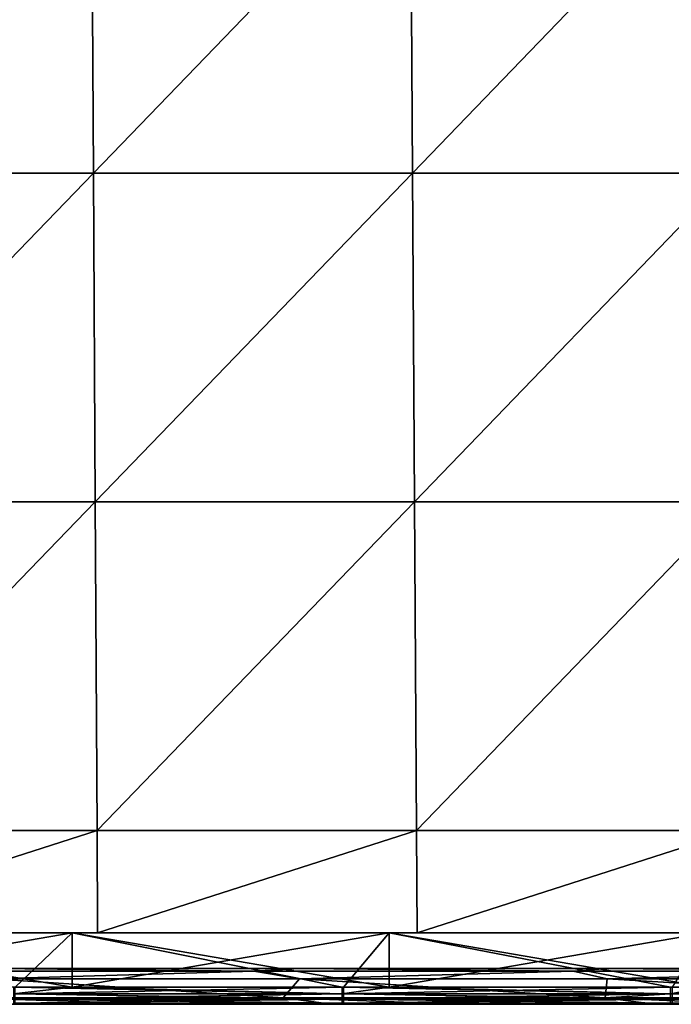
# Model space of a CAD drawing. Header units: millimetres. Extents: x -125 to 125, y -4 to 53.
# Tile 132 of 166: x 78 to 96, y -2 to 26. Entities that reach past the tile are written whole.
import ezdxf

# ---------------------------------------------------------------- set-up
doc = ezdxf.new("R2010")
doc.units = ezdxf.units.MM
doc.header["$LTSCALE"] = 65.185185
for name, color, linetype in [('1', 7, 'CONTINUOUS'), ('100', 7, 'CONTINUOUS'), ('102', 7, 'CONTINUOUS'), ('108', 7, 'CONTINUOUS'), ('112', 7, 'CONTINUOUS'), ('203', 7, 'CONTINUOUS'), ('205', 7, 'CONTINUOUS'), ('4', 7, 'CONTINUOUS'), ('84', 7, 'CONTINUOUS'), ('88', 7, 'CONTINUOUS'), ('92', 7, 'CONTINUOUS'), ('96', 7, 'CONTINUOUS')]:
    doc.layers.add(name, color=color, linetype=linetype)

msp = doc.modelspace()

# ---------------------------------------------------------------- linework, layer by layer
at = {"layer": '1', "color": 7, "linetype": 'CONTINUOUS'}
for points in [[(74.008, -2, -47.542), (78.31, -2, -49.334), (82.229, -2, -47.59), (74.008, -2, -47.542)], [(78.049, -2, -49.334), (78.31, -2, -49.334), (74.008, -2, -47.542), (78.049, -2, -49.334)], [(86.895, -2, 47.62), (78.01, -2, 49.334), (77.887, -2, 47.564), (86.895, -2, 47.62)], [(78.31, -2, 49.334), (78.01, -2, 49.334), (86.895, -2, 47.62), (78.31, -2, 49.334)], [(87.19, -2, 49.334), (78.31, -2, 49.334), (86.895, -2, 47.62), (87.19, -2, 49.334)], [(78.31, -2, -49.334), (87.229, -2, -49.334), (82.229, -2, -47.59), (78.31, -2, -49.334)], [(82.229, -2, -47.59), (87.428, -2, -49.334), (90.462, -2, -47.644), (82.229, -2, -47.59)], [(87.229, -2, -49.334), (87.428, -2, -49.334), (82.229, -2, -47.59), (87.229, -2, -49.334)], [(95.903, -2, 47.682), (87.19, -2, 49.334), (86.895, -2, 47.62), (95.903, -2, 47.682)], [(87.428, -2, 49.334), (87.19, -2, 49.334), (95.903, -2, 47.682), (87.428, -2, 49.334)], [(96.369, -2, 49.334), (87.428, -2, 49.334), (95.903, -2, 47.682), (96.369, -2, 49.334)], [(87.428, -2, -49.334), (96.409, -2, -49.334), (90.462, -2, -47.644), (87.428, -2, -49.334)], [(96.409, -2, -49.334), (96.546, -2, -49.334), (90.462, -2, -47.644), (96.409, -2, -49.334)], [(90.462, -2, -47.644), (96.546, -2, -49.334), (98.633, -2, -47.702), (90.462, -2, -47.644)], [(104.908, -2, 47.75), (96.369, -2, 49.334), (95.903, -2, 47.682), (104.908, -2, 47.75)], [(96.546, -2, 49.334), (96.369, -2, 49.334), (104.908, -2, 47.75), (96.546, -2, 49.334)]]:
    msp.add_3dface(points, dxfattribs=at)
at = {"layer": '100', "color": 7, "linetype": 'CONTINUOUS'}
for points in [[(85.538, -1.815, 46.666), (76.535, -1.815, 46.611), (77.398, -1.286, 45.811), (85.538, -1.815, 46.666)], [(85.997, -1.286, 45.864), (85.538, -1.815, 46.666), (77.398, -1.286, 45.811), (85.997, -1.286, 45.864)], [(94.542, -1.815, 46.727), (85.538, -1.815, 46.666), (85.997, -1.286, 45.864), (94.542, -1.815, 46.727)], [(94.597, -1.286, 45.923), (94.542, -1.815, 46.727), (85.997, -1.286, 45.864), (94.597, -1.286, 45.923)], [(103.546, -1.815, 46.794), (94.542, -1.815, 46.727), (103.196, -1.286, 45.987), (103.546, -1.815, 46.794)], [(103.196, -1.286, 45.987), (94.542, -1.815, 46.727), (94.597, -1.286, 45.923), (103.196, -1.286, 45.987)], [(85.538, -1.815, 46.666), (77.887, -2, 47.564), (76.535, -1.815, 46.611), (85.538, -1.815, 46.666)], [(86.895, -2, 47.62), (77.887, -2, 47.564), (85.538, -1.815, 46.666), (86.895, -2, 47.62)], [(94.542, -1.815, 46.727), (86.895, -2, 47.62), (85.538, -1.815, 46.666), (94.542, -1.815, 46.727)], [(95.903, -2, 47.682), (86.895, -2, 47.62), (94.542, -1.815, 46.727), (95.903, -2, 47.682)], [(103.546, -1.815, 46.794), (95.903, -2, 47.682), (94.542, -1.815, 46.727), (103.546, -1.815, 46.794)], [(104.908, -2, 47.75), (95.903, -2, 47.682), (103.546, -1.815, 46.794), (104.908, -2, 47.75)]]:
    msp.add_3dface(points, dxfattribs=at)
at = {"layer": '102', "color": 7, "linetype": 'CONTINUOUS'}
for points in [[(76.535, -1.815, -46.611), (85.538, -1.815, -46.666), (77.398, -1.286, -45.811), (76.535, -1.815, -46.611)], [(77.398, -1.286, -45.811), (85.538, -1.815, -46.666), (85.997, -1.286, -45.864), (77.398, -1.286, -45.811)], [(85.538, -1.815, -46.666), (94.542, -1.815, -46.727), (85.997, -1.286, -45.864), (85.538, -1.815, -46.666)], [(85.997, -1.286, -45.864), (94.542, -1.815, -46.727), (94.597, -1.286, -45.923), (85.997, -1.286, -45.864)], [(94.542, -1.815, -46.727), (103.546, -1.815, -46.794), (94.597, -1.286, -45.923), (94.542, -1.815, -46.727)], [(94.597, -1.286, -45.923), (103.546, -1.815, -46.794), (103.196, -1.286, -45.987), (94.597, -1.286, -45.923)], [(74.008, -2, -47.542), (82.229, -2, -47.59), (76.535, -1.815, -46.611), (74.008, -2, -47.542)], [(76.535, -1.815, -46.611), (82.229, -2, -47.59), (85.538, -1.815, -46.666), (76.535, -1.815, -46.611)], [(82.229, -2, -47.59), (90.462, -2, -47.644), (85.538, -1.815, -46.666), (82.229, -2, -47.59)], [(85.538, -1.815, -46.666), (90.462, -2, -47.644), (94.542, -1.815, -46.727), (85.538, -1.815, -46.666)], [(90.462, -2, -47.644), (98.633, -2, -47.702), (94.542, -1.815, -46.727), (90.462, -2, -47.644)], [(94.542, -1.815, -46.727), (98.633, -2, -47.702), (103.546, -1.815, -46.794), (94.542, -1.815, -46.727)]]:
    msp.add_3dface(points, dxfattribs=at)
at = {"layer": '108', "color": 7, "linetype": 'CONTINUOUS'}
for points in [[(77.402, -1, -45.112), (75.807, -1.074, -45.48), (84.725, -1.074, -45.534), (77.402, -1, -45.112)], [(75.807, -1.074, -45.48), (77.398, -1.286, -45.811), (84.725, -1.074, -45.534), (75.807, -1.074, -45.48)], [(77.398, -1.286, -45.811), (85.997, -1.286, -45.864), (84.725, -1.074, -45.534), (77.398, -1.286, -45.811)], [(86.002, -1, -45.165), (77.402, -1, -45.112), (84.725, -1.074, -45.534), (86.002, -1, -45.165)], [(86.002, -1, -45.165), (84.725, -1.074, -45.534), (93.644, -1.074, -45.594), (86.002, -1, -45.165)], [(84.725, -1.074, -45.534), (85.997, -1.286, -45.864), (93.644, -1.074, -45.594), (84.725, -1.074, -45.534)], [(85.997, -1.286, -45.864), (94.597, -1.286, -45.923), (93.644, -1.074, -45.594), (85.997, -1.286, -45.864)], [(94.602, -1, -45.223), (86.002, -1, -45.165), (93.644, -1.074, -45.594), (94.602, -1, -45.223)], [(94.602, -1, -45.223), (93.644, -1.074, -45.594), (102.562, -1.074, -45.66), (94.602, -1, -45.223)], [(93.644, -1.074, -45.594), (94.597, -1.286, -45.923), (102.562, -1.074, -45.66), (93.644, -1.074, -45.594)], [(94.597, -1.286, -45.923), (103.196, -1.286, -45.987), (102.562, -1.074, -45.66), (94.597, -1.286, -45.923)], [(103.202, -1, -45.287), (94.602, -1, -45.223), (102.562, -1.074, -45.66), (103.202, -1, -45.287)]]:
    msp.add_3dface(points, dxfattribs=at)
at = {"layer": '112', "color": 7, "linetype": 'CONTINUOUS'}
for points in [[(77.402, -1, 45.112), (84.725, -1.074, 45.534), (75.807, -1.074, 45.48), (77.402, -1, 45.112)], [(84.725, -1.074, 45.534), (77.398, -1.286, 45.811), (75.807, -1.074, 45.48), (84.725, -1.074, 45.534)], [(85.997, -1.286, 45.864), (77.398, -1.286, 45.811), (84.725, -1.074, 45.534), (85.997, -1.286, 45.864)], [(77.402, -1, 45.112), (86.002, -1, 45.165), (84.725, -1.074, 45.534), (77.402, -1, 45.112)], [(86.002, -1, 45.165), (93.644, -1.074, 45.594), (84.725, -1.074, 45.534), (86.002, -1, 45.165)], [(93.644, -1.074, 45.594), (85.997, -1.286, 45.864), (84.725, -1.074, 45.534), (93.644, -1.074, 45.594)], [(94.597, -1.286, 45.923), (85.997, -1.286, 45.864), (93.644, -1.074, 45.594), (94.597, -1.286, 45.923)], [(86.002, -1, 45.165), (94.602, -1, 45.223), (93.644, -1.074, 45.594), (86.002, -1, 45.165)], [(94.602, -1, 45.223), (102.562, -1.074, 45.66), (93.644, -1.074, 45.594), (94.602, -1, 45.223)], [(102.562, -1.074, 45.66), (94.597, -1.286, 45.923), (93.644, -1.074, 45.594), (102.562, -1.074, 45.66)], [(103.196, -1.286, 45.987), (94.597, -1.286, 45.923), (102.562, -1.074, 45.66), (103.196, -1.286, 45.987)], [(94.602, -1, 45.223), (103.202, -1, 45.287), (102.562, -1.074, 45.66), (94.602, -1, 45.223)]]:
    msp.add_3dface(points, dxfattribs=at)
at = {"layer": '203', "color": 7, "linetype": 'CONTINUOUS'}
for points in [[(80.187, 30.395, 49.735), (71.277, 30.395, 49.735), (71.323, 21.215, 49.815), (80.187, 30.395, 49.735)], [(80.187, 30.395, 49.735), (71.323, 21.215, 49.815), (80.238, 21.215, 49.815), (80.187, 30.395, 49.735)], [(89.096, 30.395, 49.735), (80.187, 30.395, 49.735), (80.238, 21.215, 49.815), (89.096, 30.395, 49.735)], [(89.096, 30.395, 49.735), (80.238, 21.215, 49.815), (89.153, 21.215, 49.815), (89.096, 30.395, 49.735)], [(98.006, 30.395, 49.735), (89.096, 30.395, 49.735), (89.153, 21.215, 49.815), (98.006, 30.395, 49.735)], [(98.006, 30.395, 49.735), (89.153, 21.215, 49.815), (98.069, 21.215, 49.815), (98.006, 30.395, 49.735)], [(71.323, 21.215, 49.815), (71.369, 12.036, 49.895), (80.238, 21.215, 49.815), (71.323, 21.215, 49.815)], [(71.369, 12.036, 49.895), (80.29, 12.036, 49.895), (80.238, 21.215, 49.815), (71.369, 12.036, 49.895)], [(80.238, 21.215, 49.815), (80.29, 12.036, 49.895), (89.153, 21.215, 49.815), (80.238, 21.215, 49.815)], [(80.29, 12.036, 49.895), (89.211, 12.036, 49.895), (89.153, 21.215, 49.815), (80.29, 12.036, 49.895)], [(89.153, 21.215, 49.815), (89.211, 12.036, 49.895), (98.069, 21.215, 49.815), (89.153, 21.215, 49.815)], [(89.211, 12.036, 49.895), (98.132, 12.036, 49.895), (98.069, 21.215, 49.815), (89.211, 12.036, 49.895)], [(71.369, 12.036, 49.895), (71.414, 2.856, 49.975), (80.29, 12.036, 49.895), (71.369, 12.036, 49.895)], [(71.414, 2.856, 49.975), (80.341, 2.856, 49.975), (80.29, 12.036, 49.895), (71.414, 2.856, 49.975)], [(80.29, 12.036, 49.895), (80.341, 2.856, 49.975), (89.211, 12.036, 49.895), (80.29, 12.036, 49.895)], [(80.341, 2.856, 49.975), (89.268, 2.856, 49.975), (89.211, 12.036, 49.895), (80.341, 2.856, 49.975)], [(89.211, 12.036, 49.895), (89.268, 2.856, 49.975), (98.132, 12.036, 49.895), (89.211, 12.036, 49.895)], [(89.268, 2.856, 49.975), (98.195, 2.856, 49.975), (98.132, 12.036, 49.895), (89.268, 2.856, 49.975)], [(71.414, 2.856, 49.975), (71.429, 0, 50), (80.341, 2.856, 49.975), (71.414, 2.856, 49.975)], [(71.429, 0, 50), (80.357, 0, 50), (80.341, 2.856, 49.975), (71.429, 0, 50)], [(80.341, 2.856, 49.975), (80.357, 0, 50), (89.268, 2.856, 49.975), (80.341, 2.856, 49.975)], [(80.357, 0, 50), (89.286, 0, 50), (89.268, 2.856, 49.975), (80.357, 0, 50)], [(89.268, 2.856, 49.975), (89.286, 0, 50), (98.195, 2.856, 49.975), (89.268, 2.856, 49.975)], [(89.286, 0, 50), (98.214, 0, 50), (98.195, 2.856, 49.975), (89.286, 0, 50)]]:
    msp.add_3dface(points, dxfattribs=at)
at = {"layer": '205', "color": 7, "linetype": 'CONTINUOUS'}
for points in [[(71.277, 30.395, -49.735), (80.187, 30.395, -49.735), (71.323, 21.215, -49.815), (71.277, 30.395, -49.735)], [(80.187, 30.395, -49.735), (80.238, 21.215, -49.815), (71.323, 21.215, -49.815), (80.187, 30.395, -49.735)], [(80.187, 30.395, -49.735), (89.096, 30.395, -49.735), (80.238, 21.215, -49.815), (80.187, 30.395, -49.735)], [(89.096, 30.395, -49.735), (89.153, 21.215, -49.815), (80.238, 21.215, -49.815), (89.096, 30.395, -49.735)], [(89.096, 30.395, -49.735), (98.006, 30.395, -49.735), (89.153, 21.215, -49.815), (89.096, 30.395, -49.735)], [(98.006, 30.395, -49.735), (98.069, 21.215, -49.815), (89.153, 21.215, -49.815), (98.006, 30.395, -49.735)], [(80.238, 21.215, -49.815), (71.369, 12.036, -49.895), (71.323, 21.215, -49.815), (80.238, 21.215, -49.815)], [(80.29, 12.036, -49.895), (71.369, 12.036, -49.895), (80.238, 21.215, -49.815), (80.29, 12.036, -49.895)], [(89.153, 21.215, -49.815), (80.29, 12.036, -49.895), (80.238, 21.215, -49.815), (89.153, 21.215, -49.815)], [(89.211, 12.036, -49.895), (80.29, 12.036, -49.895), (89.153, 21.215, -49.815), (89.211, 12.036, -49.895)], [(98.069, 21.215, -49.815), (89.211, 12.036, -49.895), (89.153, 21.215, -49.815), (98.069, 21.215, -49.815)], [(98.132, 12.036, -49.895), (89.211, 12.036, -49.895), (98.069, 21.215, -49.815), (98.132, 12.036, -49.895)], [(80.29, 12.036, -49.895), (71.414, 2.856, -49.975), (71.369, 12.036, -49.895), (80.29, 12.036, -49.895)], [(80.341, 2.856, -49.975), (71.414, 2.856, -49.975), (80.29, 12.036, -49.895), (80.341, 2.856, -49.975)], [(89.211, 12.036, -49.895), (80.341, 2.856, -49.975), (80.29, 12.036, -49.895), (89.211, 12.036, -49.895)], [(89.268, 2.856, -49.975), (80.341, 2.856, -49.975), (89.211, 12.036, -49.895), (89.268, 2.856, -49.975)], [(98.132, 12.036, -49.895), (89.268, 2.856, -49.975), (89.211, 12.036, -49.895), (98.132, 12.036, -49.895)], [(98.195, 2.856, -49.975), (89.268, 2.856, -49.975), (98.132, 12.036, -49.895), (98.195, 2.856, -49.975)], [(80.341, 2.856, -49.975), (71.429, 0, -50), (71.414, 2.856, -49.975), (80.341, 2.856, -49.975)], [(80.357, 0, -50), (71.429, 0, -50), (80.341, 2.856, -49.975), (80.357, 0, -50)], [(89.268, 2.856, -49.975), (80.357, 0, -50), (80.341, 2.856, -49.975), (89.268, 2.856, -49.975)], [(89.286, 0, -50), (80.357, 0, -50), (89.268, 2.856, -49.975), (89.286, 0, -50)], [(98.195, 2.856, -49.975), (89.286, 0, -50), (89.268, 2.856, -49.975), (98.195, 2.856, -49.975)], [(98.214, 0, -50), (89.286, 0, -50), (98.195, 2.856, -49.975), (98.214, 0, -50)]]:
    msp.add_3dface(points, dxfattribs=at)
at = {"layer": '4', "color": 7, "linetype": 'CONTINUOUS'}
for points in [[(75.484, -1, 0.459), (75.496, -1, -8.721), (84.365, -1, 0.459), (75.484, -1, 0.459)], [(75.484, -1, 0.459), (84.365, -1, 0.459), (75.499, -1, 9.638), (75.484, -1, 0.459)], [(75.496, -1, -8.721), (84.378, -1, -8.721), (84.365, -1, 0.459), (75.496, -1, -8.721)], [(75.496, -1, -8.721), (75.535, -1, -17.901), (84.378, -1, -8.721), (75.496, -1, -8.721)], [(75.499, -1, 9.638), (84.381, -1, 9.638), (75.54, -1, 18.818), (75.499, -1, 9.638)], [(75.499, -1, 9.638), (84.365, -1, 0.459), (84.381, -1, 9.638), (75.499, -1, 9.638)], [(75.535, -1, -17.901), (75.599, -1, -27.081), (84.421, -1, -17.901), (75.535, -1, -17.901)], [(75.535, -1, -17.901), (84.421, -1, -17.901), (84.378, -1, -8.721), (75.535, -1, -17.901)], [(75.54, -1, 18.818), (84.427, -1, 18.818), (75.608, -1, 27.998), (75.54, -1, 18.818)], [(75.54, -1, 18.818), (84.381, -1, 9.638), (84.427, -1, 18.818), (75.54, -1, 18.818)], [(75.599, -1, -27.081), (84.493, -1, -27.081), (84.421, -1, -17.901), (75.599, -1, -27.081)], [(75.599, -1, -27.081), (75.691, -1, -36.261), (84.493, -1, -27.081), (75.599, -1, -27.081)], [(75.608, -1, 27.998), (84.427, -1, 18.818), (84.503, -1, 27.998), (75.608, -1, 27.998)], [(75.608, -1, 27.998), (84.503, -1, 27.998), (75.702, -1, 37.178), (75.608, -1, 27.998)], [(75.691, -1, -36.261), (84.595, -1, -36.261), (84.493, -1, -27.081), (75.691, -1, -36.261)], [(75.691, -1, -36.261), (77.402, -1, -45.112), (84.595, -1, -36.261), (75.691, -1, -36.261)], [(75.702, -1, 37.178), (84.608, -1, 37.178), (77.402, -1, 45.112), (75.702, -1, 37.178)], [(75.702, -1, 37.178), (84.503, -1, 27.998), (84.608, -1, 37.178), (75.702, -1, 37.178)], [(77.402, -1, -45.112), (86.002, -1, -45.165), (84.595, -1, -36.261), (77.402, -1, -45.112)], [(77.402, -1, 45.112), (84.608, -1, 37.178), (86.002, -1, 45.165), (77.402, -1, 45.112)], [(84.365, -1, 0.459), (84.378, -1, -8.721), (93.246, -1, 0.459), (84.365, -1, 0.459)], [(84.365, -1, 0.459), (93.246, -1, 0.459), (84.381, -1, 9.638), (84.365, -1, 0.459)], [(84.378, -1, -8.721), (93.26, -1, -8.721), (93.246, -1, 0.459), (84.378, -1, -8.721)], [(84.378, -1, -8.721), (84.421, -1, -17.901), (93.26, -1, -8.721), (84.378, -1, -8.721)], [(84.381, -1, 9.638), (93.264, -1, 9.638), (84.427, -1, 18.818), (84.381, -1, 9.638)], [(84.381, -1, 9.638), (93.246, -1, 0.459), (93.264, -1, 9.638), (84.381, -1, 9.638)], [(84.421, -1, -17.901), (84.493, -1, -27.081), (93.307, -1, -17.901), (84.421, -1, -17.901)], [(84.421, -1, -17.901), (93.307, -1, -17.901), (93.26, -1, -8.721), (84.421, -1, -17.901)], [(84.427, -1, 18.818), (93.315, -1, 18.818), (84.503, -1, 27.998), (84.427, -1, 18.818)], [(84.427, -1, 18.818), (93.264, -1, 9.638), (93.315, -1, 18.818), (84.427, -1, 18.818)], [(84.493, -1, -27.081), (93.387, -1, -27.081), (93.307, -1, -17.901), (84.493, -1, -27.081)], [(84.493, -1, -27.081), (84.595, -1, -36.261), (93.387, -1, -27.081), (84.493, -1, -27.081)], [(84.503, -1, 27.998), (93.315, -1, 18.818), (93.398, -1, 27.998), (84.503, -1, 27.998)], [(84.503, -1, 27.998), (93.398, -1, 27.998), (84.608, -1, 37.178), (84.503, -1, 27.998)], [(84.595, -1, -36.261), (93.5, -1, -36.261), (93.387, -1, -27.081), (84.595, -1, -36.261)], [(84.595, -1, -36.261), (86.002, -1, -45.165), (93.5, -1, -36.261), (84.595, -1, -36.261)], [(84.608, -1, 37.178), (93.515, -1, 37.178), (86.002, -1, 45.165), (84.608, -1, 37.178)], [(84.608, -1, 37.178), (93.398, -1, 27.998), (93.515, -1, 37.178), (84.608, -1, 37.178)], [(86.002, -1, -45.165), (94.602, -1, -45.223), (93.5, -1, -36.261), (86.002, -1, -45.165)], [(86.002, -1, 45.165), (93.515, -1, 37.178), (94.602, -1, 45.223), (86.002, -1, 45.165)], [(93.246, -1, 0.459), (93.26, -1, -8.721), (102.126, -1, 0.459), (93.246, -1, 0.459)], [(93.246, -1, 0.459), (102.126, -1, 0.459), (93.264, -1, 9.638), (93.246, -1, 0.459)], [(93.26, -1, -8.721), (102.142, -1, -8.721), (102.126, -1, 0.459), (93.26, -1, -8.721)], [(93.26, -1, -8.721), (93.307, -1, -17.901), (102.142, -1, -8.721), (93.26, -1, -8.721)], [(93.264, -1, 9.638), (102.146, -1, 9.638), (93.315, -1, 18.818), (93.264, -1, 9.638)], [(93.264, -1, 9.638), (102.126, -1, 0.459), (102.146, -1, 9.638), (93.264, -1, 9.638)], [(93.307, -1, -17.901), (93.387, -1, -27.081), (102.194, -1, -17.901), (93.307, -1, -17.901)], [(93.307, -1, -17.901), (102.194, -1, -17.901), (102.142, -1, -8.721), (93.307, -1, -17.901)], [(93.315, -1, 18.818), (102.202, -1, 18.818), (93.398, -1, 27.998), (93.315, -1, 18.818)], [(93.315, -1, 18.818), (102.146, -1, 9.638), (102.202, -1, 18.818), (93.315, -1, 18.818)], [(93.387, -1, -27.081), (102.282, -1, -27.081), (102.194, -1, -17.901), (93.387, -1, -27.081)], [(93.387, -1, -27.081), (93.5, -1, -36.261), (102.282, -1, -27.081), (93.387, -1, -27.081)], [(93.398, -1, 27.998), (102.202, -1, 18.818), (102.293, -1, 27.998), (93.398, -1, 27.998)], [(93.398, -1, 27.998), (102.293, -1, 27.998), (93.515, -1, 37.178), (93.398, -1, 27.998)], [(93.5, -1, -36.261), (94.602, -1, -45.223), (102.405, -1, -36.261), (93.5, -1, -36.261)], [(93.5, -1, -36.261), (102.405, -1, -36.261), (102.282, -1, -27.081), (93.5, -1, -36.261)], [(93.515, -1, 37.178), (102.421, -1, 37.178), (94.602, -1, 45.223), (93.515, -1, 37.178)], [(93.515, -1, 37.178), (102.293, -1, 27.998), (102.421, -1, 37.178), (93.515, -1, 37.178)], [(94.602, -1, -45.223), (103.202, -1, -45.287), (102.405, -1, -36.261), (94.602, -1, -45.223)], [(94.602, -1, 45.223), (102.421, -1, 37.178), (103.202, -1, 45.287), (94.602, -1, 45.223)]]:
    msp.add_3dface(points, dxfattribs=at)
at = {"layer": '84', "color": 7, "linetype": 'CONTINUOUS'}
for points in [[(78.049, -1.522, -49.834), (70.8, -1.522, -49.834), (79.65, 0, -49.9), (78.049, -1.522, -49.834)], [(79.65, 0, -49.9), (70.8, -1.522, -49.834), (70.8, 0, -49.9), (79.65, 0, -49.9)], [(79.65, -1.522, -49.834), (78.049, -1.522, -49.834), (79.65, 0, -49.9), (79.65, -1.522, -49.834)], [(87.229, -1.522, -49.834), (79.65, -1.522, -49.834), (88.5, 0, -49.9), (87.229, -1.522, -49.834)], [(88.5, 0, -49.9), (79.65, -1.522, -49.834), (79.65, 0, -49.9), (88.5, 0, -49.9)], [(88.5, -1.522, -49.834), (87.229, -1.522, -49.834), (88.5, 0, -49.9), (88.5, -1.522, -49.834)], [(96.409, -1.522, -49.834), (88.5, -1.522, -49.834), (97.35, 0, -49.9), (96.409, -1.522, -49.834)], [(97.35, 0, -49.9), (88.5, -1.522, -49.834), (88.5, 0, -49.9), (97.35, 0, -49.9)]]:
    msp.add_3dface(points, dxfattribs=at)
at = {"layer": '88', "color": 7, "linetype": 'CONTINUOUS'}
for points in [[(70.8, 0, 49.9), (79.65, -1.522, 49.834), (79.65, 0, 49.9), (70.8, 0, 49.9)], [(78.01, -1.522, 49.834), (79.65, -1.522, 49.834), (70.8, 0, 49.9), (78.01, -1.522, 49.834)], [(79.65, -1.522, 49.834), (87.19, -1.522, 49.834), (79.65, 0, 49.9), (79.65, -1.522, 49.834)], [(79.65, 0, 49.9), (88.5, -1.522, 49.834), (88.5, 0, 49.9), (79.65, 0, 49.9)], [(87.19, -1.522, 49.834), (88.5, -1.522, 49.834), (79.65, 0, 49.9), (87.19, -1.522, 49.834)], [(96.369, -1.522, 49.834), (97.35, -1.522, 49.834), (88.5, 0, 49.9), (96.369, -1.522, 49.834)], [(88.5, 0, 49.9), (97.35, -1.522, 49.834), (97.35, 0, 49.9), (88.5, 0, 49.9)], [(88.5, -1.522, 49.834), (96.369, -1.522, 49.834), (88.5, 0, 49.9), (88.5, -1.522, 49.834)]]:
    msp.add_3dface(points, dxfattribs=at)
at = {"layer": '92', "color": 7, "linetype": 'CONTINUOUS'}
for points in [[(78.049, -1.522, -49.834), (79.65, -1.522, -49.834), (87.229, -1.706, -49.789), (78.049, -1.522, -49.834)], [(78.049, -1.706, -49.789), (78.049, -1.522, -49.834), (87.229, -1.706, -49.789), (78.049, -1.706, -49.789)], [(79.65, -1.522, -49.834), (87.229, -1.522, -49.834), (87.229, -1.706, -49.789), (79.65, -1.522, -49.834)], [(87.229, -1.522, -49.834), (88.5, -1.522, -49.834), (96.409, -1.706, -49.789), (87.229, -1.522, -49.834)], [(87.229, -1.706, -49.789), (87.229, -1.522, -49.834), (96.409, -1.706, -49.789), (87.229, -1.706, -49.789)], [(88.5, -1.522, -49.834), (96.409, -1.522, -49.834), (96.409, -1.706, -49.789), (88.5, -1.522, -49.834)], [(87.229, -1.861, -49.68), (78.049, -1.706, -49.789), (87.229, -1.706, -49.789), (87.229, -1.861, -49.68)], [(78.049, -1.861, -49.68), (78.049, -1.706, -49.789), (87.229, -1.861, -49.68), (78.049, -1.861, -49.68)], [(87.229, -1.964, -49.52), (78.049, -1.861, -49.68), (87.229, -1.861, -49.68), (87.229, -1.964, -49.52)], [(78.049, -1.964, -49.52), (78.049, -1.861, -49.68), (87.229, -1.964, -49.52), (78.049, -1.964, -49.52)], [(87.229, -1.861, -49.68), (87.229, -1.706, -49.789), (96.409, -1.861, -49.68), (87.229, -1.861, -49.68)], [(96.409, -1.861, -49.68), (87.229, -1.706, -49.789), (96.409, -1.706, -49.789), (96.409, -1.861, -49.68)], [(87.229, -1.964, -49.52), (87.229, -1.861, -49.68), (96.409, -1.964, -49.52), (87.229, -1.964, -49.52)], [(96.409, -1.964, -49.52), (87.229, -1.861, -49.68), (96.409, -1.861, -49.68), (96.409, -1.964, -49.52)], [(78.31, -2, -49.334), (78.049, -2, -49.334), (78.049, -1.964, -49.52), (78.31, -2, -49.334)], [(87.229, -2, -49.334), (78.049, -1.964, -49.52), (87.229, -1.964, -49.52), (87.229, -2, -49.334)], [(87.229, -2, -49.334), (78.31, -2, -49.334), (78.049, -1.964, -49.52), (87.229, -2, -49.334)], [(87.428, -2, -49.334), (87.229, -2, -49.334), (87.229, -1.964, -49.52), (87.428, -2, -49.334)], [(96.409, -2, -49.334), (87.229, -1.964, -49.52), (96.409, -1.964, -49.52), (96.409, -2, -49.334)], [(96.409, -2, -49.334), (87.428, -2, -49.334), (87.229, -1.964, -49.52), (96.409, -2, -49.334)]]:
    msp.add_3dface(points, dxfattribs=at)
at = {"layer": '96', "color": 7, "linetype": 'CONTINUOUS'}
for points in [[(79.65, -1.522, 49.834), (78.01, -1.522, 49.834), (78.01, -1.706, 49.789), (79.65, -1.522, 49.834)], [(87.19, -1.706, 49.789), (87.19, -1.522, 49.834), (78.01, -1.706, 49.789), (87.19, -1.706, 49.789)], [(87.19, -1.522, 49.834), (79.65, -1.522, 49.834), (78.01, -1.706, 49.789), (87.19, -1.522, 49.834)], [(88.5, -1.522, 49.834), (87.19, -1.522, 49.834), (87.19, -1.706, 49.789), (88.5, -1.522, 49.834)], [(96.369, -1.706, 49.789), (96.369, -1.522, 49.834), (87.19, -1.706, 49.789), (96.369, -1.706, 49.789)], [(96.369, -1.522, 49.834), (88.5, -1.522, 49.834), (87.19, -1.706, 49.789), (96.369, -1.522, 49.834)], [(105.549, -1.522, 49.834), (97.35, -1.522, 49.834), (96.369, -1.706, 49.789), (105.549, -1.522, 49.834)], [(105.549, -1.706, 49.789), (105.549, -1.522, 49.834), (96.369, -1.706, 49.789), (105.549, -1.706, 49.789)], [(97.35, -1.522, 49.834), (96.369, -1.522, 49.834), (96.369, -1.706, 49.789), (97.35, -1.522, 49.834)], [(78.01, -1.861, 49.68), (87.19, -1.706, 49.789), (78.01, -1.706, 49.789), (78.01, -1.861, 49.68)], [(87.19, -1.861, 49.68), (87.19, -1.706, 49.789), (78.01, -1.861, 49.68), (87.19, -1.861, 49.68)], [(78.01, -1.964, 49.52), (87.19, -1.861, 49.68), (78.01, -1.861, 49.68), (78.01, -1.964, 49.52)], [(87.19, -1.964, 49.52), (87.19, -1.861, 49.68), (78.01, -1.964, 49.52), (87.19, -1.964, 49.52)], [(96.369, -1.861, 49.68), (96.369, -1.706, 49.789), (87.19, -1.861, 49.68), (96.369, -1.861, 49.68)], [(87.19, -1.861, 49.68), (96.369, -1.706, 49.789), (87.19, -1.706, 49.789), (87.19, -1.861, 49.68)], [(96.369, -1.964, 49.52), (96.369, -1.861, 49.68), (87.19, -1.964, 49.52), (96.369, -1.964, 49.52)], [(87.19, -1.964, 49.52), (96.369, -1.861, 49.68), (87.19, -1.861, 49.68), (87.19, -1.964, 49.52)], [(105.549, -1.861, 49.68), (105.549, -1.706, 49.789), (96.369, -1.861, 49.68), (105.549, -1.861, 49.68)], [(96.369, -1.861, 49.68), (105.549, -1.706, 49.789), (96.369, -1.706, 49.789), (96.369, -1.861, 49.68)], [(105.549, -1.964, 49.52), (105.549, -1.861, 49.68), (96.369, -1.964, 49.52), (105.549, -1.964, 49.52)], [(96.369, -1.964, 49.52), (105.549, -1.861, 49.68), (96.369, -1.861, 49.68), (96.369, -1.964, 49.52)], [(78.01, -2, 49.334), (87.19, -1.964, 49.52), (78.01, -1.964, 49.52), (78.01, -2, 49.334)], [(78.01, -2, 49.334), (78.31, -2, 49.334), (87.19, -1.964, 49.52), (78.01, -2, 49.334)], [(78.31, -2, 49.334), (87.19, -2, 49.334), (87.19, -1.964, 49.52), (78.31, -2, 49.334)], [(87.19, -2, 49.334), (96.369, -1.964, 49.52), (87.19, -1.964, 49.52), (87.19, -2, 49.334)], [(87.19, -2, 49.334), (87.428, -2, 49.334), (96.369, -1.964, 49.52), (87.19, -2, 49.334)], [(87.428, -2, 49.334), (96.369, -2, 49.334), (96.369, -1.964, 49.52), (87.428, -2, 49.334)], [(96.369, -2, 49.334), (105.549, -1.964, 49.52), (96.369, -1.964, 49.52), (96.369, -2, 49.334)], [(96.369, -2, 49.334), (96.546, -2, 49.334), (105.549, -1.964, 49.52), (96.369, -2, 49.334)]]:
    msp.add_3dface(points, dxfattribs=at)

doc.saveas('drawing.dxf')
